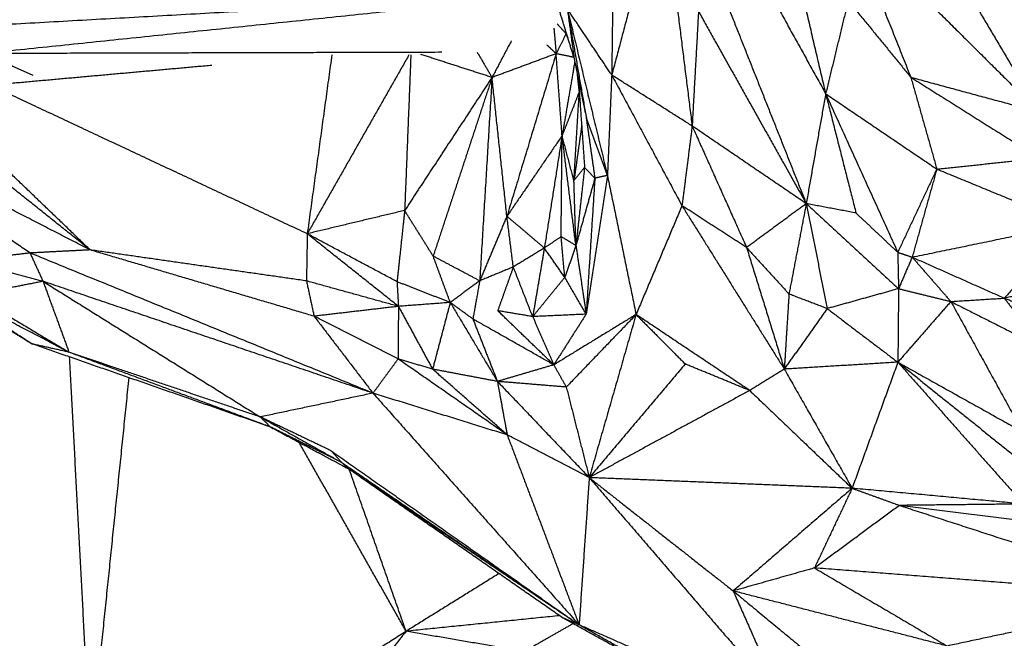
# Model space of a CAD drawing. Header units: millimetres. Extents: x 73 to 109.5, y 0 to 89.7.
# Tile 72 of 83: x 85.1 to 89.6, y 83.3 to 86.1. Entities that reach past the tile are written whole.
import ezdxf

# ---------------------------------------------------------------- set-up
doc = ezdxf.new("R2010")
doc.units = ezdxf.units.MM
doc.header["$MEASUREMENT"] = 0
doc.layers.add('Make2D$visible$lines', color=7, linetype='Continuous', true_color=0x000000)

msp = doc.modelspace()

# ---------------------------------------------------------------- linework, layer by layer
at = {"layer": 'Make2D$visible$lines'}
for points in [[(89.2237, 86.5769), (89.5166, 86.2671), (89.8096, 85.9572)], [(89.2237, 86.5769), (89.4897, 86.1298), (89.7557, 85.6826)], [(88.8981, 86.534), (89.0365, 86.1869), (89.1748, 85.8398)], [(88.8981, 86.534), (89.3269, 86.1083), (89.7557, 85.6826)], [(87.8284, 86.4694), (87.8245, 86.1596), (87.8206, 85.8498)], [(88.6285, 86.4493), (88.7088, 86.1072), (88.7892, 85.7651)], [(87.9741, 86.4273), (87.8974, 86.1385), (87.8206, 85.8498)], [(88.5046, 86.2788), (88.6469, 86.022), (88.7892, 85.7651)], [(88.1052, 86.2508), (88.1449, 85.9349), (88.1847, 85.619)], [(87.5391, 86.2153), (86.1709, 86.139), (84.8027, 86.0626)], [(87.5601, 86.2154), (86.2711, 86.0812), (84.9821, 85.947)], [(87.6494, 85.9298), (87.6067, 86.068), (87.564, 86.2061)], [(88.3358, 86.1882), (88.5186, 85.728), (88.7013, 85.2677)], [(88.8914, 86.1865), (88.8403, 85.9758), (88.7892, 85.7651)], [(88.8914, 86.1865), (89.0331, 86.0131), (89.1748, 85.8398)], [(87.6196, 86.1494), (87.6619, 85.9059), (87.7042, 85.6625)], [(87.6196, 86.1494), (87.7103, 85.7725), (87.8011, 85.3955)], [(87.6196, 86.1494), (87.6345, 86.0396), (87.6494, 85.9298)], [(87.8206, 85.8498), (87.7201, 85.9996), (87.6196, 86.1494)], [(88.2135, 86.1374), (88.1991, 85.8782), (88.1847, 85.619)], [(88.2135, 86.1374), (88.4574, 85.7026), (88.7013, 85.2677)], [(87.5588, 86.0619), (87.5639, 86.0041), (87.5689, 85.9464)], [(87.6143, 86.0369), (87.5942, 86.0589), (87.5741, 86.0809)], [(87.3658, 86.004), (87.3222, 85.9215), (87.2786, 85.8389)], [(87.6143, 86.0369), (87.5916, 85.9916), (87.5689, 85.9464)], [(87.6165, 86.0362), (87.6154, 86.0365), (87.6143, 86.0369)], [(87.6222, 86.0166), (87.6183, 86.0267), (87.6143, 86.0369)], [(87.0521, 85.9526), (86.0171, 85.9498), (84.9821, 85.947)], [(87.2114, 85.953), (87.245, 85.896), (87.2786, 85.8389)], [(87.5689, 85.9464), (87.5482, 85.9661), (87.5276, 85.9859)], [(84.9821, 85.947), (85.0909, 85.8983), (85.1996, 85.8496)], [(86.5533, 85.9412), (86.4977, 85.5362), (86.4421, 85.1312)], [(86.9024, 85.9409), (86.6723, 85.5361), (86.4421, 85.1312)], [(86.9111, 85.9406), (86.8971, 85.5886), (86.883, 85.2366)], [(87.2786, 85.8389), (87.1174, 85.891), (86.9561, 85.9431)], [(87.5689, 85.9464), (87.4238, 85.8926), (87.2786, 85.8389)], [(87.5689, 85.9464), (87.4575, 85.5785), (87.346, 85.2107)], [(87.6494, 85.9298), (87.6091, 85.9381), (87.5689, 85.9464)], [(87.5959, 85.5754), (87.5824, 85.7609), (87.5689, 85.9464)], [(87.6534, 85.9103), (87.6247, 85.7428), (87.5959, 85.5754)], [(87.6494, 85.9298), (87.6752, 85.804), (87.701, 85.6782)], [(86.0106, 85.8934), (85.5095, 85.8483), (85.0085, 85.8032)], [(87.2786, 85.8389), (87.0808, 85.5378), (86.883, 85.2366)], [(87.2786, 85.8389), (87.1454, 85.4345), (87.0121, 85.03)], [(87.2786, 85.8389), (87.2508, 85.3786), (87.2229, 84.9183)], [(87.346, 85.2107), (87.3123, 85.5248), (87.2786, 85.8389)], [(87.6738, 85.7771), (87.6694, 85.8153), (87.6651, 85.8535)], [(87.6696, 85.8313), (87.6837, 85.6315), (87.6977, 85.4317)], [(87.8206, 85.8498), (87.8108, 85.6227), (87.8011, 85.3955)], [(87.8206, 85.8498), (87.9797, 85.554), (88.1388, 85.2581)], [(88.1847, 85.619), (88.0027, 85.7344), (87.8206, 85.8498)], [(89.1748, 85.8398), (89.2336, 85.632), (89.2925, 85.4243)], [(89.1748, 85.8398), (89.4664, 85.6564), (89.758, 85.473)], [(89.1748, 85.8398), (89.4652, 85.7612), (89.7557, 85.6826)], [(86.4421, 85.1312), (85.7253, 85.4672), (85.0085, 85.8032)], [(87.674, 85.7752), (87.6349, 85.6753), (87.5959, 85.5754)], [(87.6496, 85.3717), (87.6618, 85.5735), (87.674, 85.7752)], [(85.4555, 85.0612), (85.0132, 85.4139), (84.5709, 85.7666)], [(85.4593, 85.0581), (85.1057, 85.3978), (84.7521, 85.7375)], [(88.7892, 85.7651), (88.7452, 85.5164), (88.7013, 85.2677)], [(88.7892, 85.7651), (88.8579, 85.4952), (88.9266, 85.2253)], [(88.7892, 85.7651), (88.9524, 85.4063), (89.1156, 85.0475)], [(88.7892, 85.7651), (89.0408, 85.5947), (89.2925, 85.4243)], [(85.4593, 85.0581), (84.8716, 85.3603), (84.2839, 85.6625)], [(85.1869, 85.0442), (84.7354, 85.3534), (84.2839, 85.6625)], [(87.7997, 85.3994), (87.7519, 85.5309), (87.7042, 85.6625)], [(87.7042, 85.6625), (87.7243, 85.5226), (87.7443, 85.3827)], [(87.6845, 85.6197), (87.6671, 85.4957), (87.6496, 85.3717)], [(88.1847, 85.619), (88.1618, 85.4386), (88.1388, 85.2581)], [(88.7013, 85.2677), (88.443, 85.4434), (88.1847, 85.619)], [(88.1847, 85.619), (88.308, 85.344), (88.4313, 85.069)], [(87.5959, 85.5754), (87.471, 85.393), (87.346, 85.2107)], [(87.5959, 85.5754), (87.5558, 85.3211), (87.5156, 85.0668)], [(87.5916, 85.1183), (87.5937, 85.3432), (87.5958, 85.568)], [(87.6575, 85.0857), (87.6267, 85.3305), (87.5959, 85.5754)], [(87.6496, 85.3717), (87.6228, 85.4735), (87.5959, 85.5754)], [(89.2925, 85.4243), (89.5253, 85.4486), (89.758, 85.473)], [(87.6977, 85.4317), (87.6737, 85.4017), (87.6496, 85.3717)], [(87.6977, 85.4317), (87.6784, 85.2574), (87.659, 85.0831)], [(87.7443, 85.3827), (87.721, 85.4072), (87.6977, 85.4317)], [(89.2925, 85.4243), (89.2041, 85.2359), (89.1156, 85.0475)], [(89.2925, 85.4243), (89.2368, 85.2249), (89.181, 85.0255)], [(89.2925, 85.4243), (89.5961, 85.2993), (89.8996, 85.1744)], [(87.7443, 85.3827), (87.7014, 85.2304), (87.6584, 85.0781)], [(87.8011, 85.3955), (87.7529, 85.0814), (87.7047, 84.7672)], [(87.7443, 85.3827), (87.7245, 85.0749), (87.7047, 84.7672)], [(87.8011, 85.3955), (87.7727, 85.3891), (87.7443, 85.3827)], [(87.8011, 85.3955), (87.8659, 85.0806), (87.9307, 84.7657)], [(87.6584, 85.0781), (87.654, 85.2249), (87.6496, 85.3717)], [(88.1388, 85.2581), (88.0347, 85.0119), (87.9307, 84.7657)], [(88.1388, 85.2581), (88.3703, 84.8884), (88.6019, 84.5187)], [(88.4313, 85.069), (88.285, 85.1636), (88.1388, 85.2581)], [(88.7013, 85.2677), (88.5663, 85.1684), (88.4313, 85.069)], [(88.7013, 85.2677), (88.6622, 85.0631), (88.6232, 84.8584)], [(88.9266, 85.2253), (88.8139, 85.2465), (88.7013, 85.2677)], [(88.7013, 85.2677), (88.7487, 85.0302), (88.7961, 84.7926)], [(88.7013, 85.2677), (88.9103, 85.0752), (89.1193, 84.8827)], [(86.883, 85.2366), (86.6626, 85.1839), (86.4421, 85.1312)], [(86.883, 85.2366), (86.8658, 85.0754), (86.8485, 84.9142)], [(87.0121, 85.03), (86.9475, 85.1333), (86.883, 85.2366)], [(87.346, 85.2107), (87.2845, 85.0645), (87.2229, 84.9183)], [(87.375, 84.9811), (87.3605, 85.0959), (87.346, 85.2107)], [(87.5156, 85.0668), (87.4308, 85.1387), (87.346, 85.2107)], [(88.9266, 85.2253), (89.0211, 85.1364), (89.1156, 85.0475)], [(89.181, 85.0255), (89.5403, 85.1), (89.8996, 85.1744)], [(89.8996, 85.1744), (89.7489, 85.0071), (89.5981, 84.8399)], [(86.4421, 85.1312), (86.4403, 85.0245), (86.4384, 84.9178)], [(86.8549, 84.8026), (86.6485, 84.9669), (86.4421, 85.1312)], [(86.8485, 84.9142), (86.6453, 85.0227), (86.4421, 85.1312)], [(87.5916, 85.1183), (87.5536, 85.0925), (87.5156, 85.0668)], [(87.6081, 84.9341), (87.5999, 85.0262), (87.5916, 85.1183)], [(87.6584, 85.0781), (87.625, 85.0982), (87.5916, 85.1183)], [(87.5156, 85.0668), (87.4453, 85.0239), (87.375, 84.9811)], [(87.5156, 85.0668), (87.4892, 84.9115), (87.4628, 84.7563)], [(87.6081, 84.9341), (87.5619, 85.0004), (87.5156, 85.0668)], [(87.6584, 85.0781), (87.6333, 85.0061), (87.6081, 84.9341)], [(87.6584, 85.0781), (87.6816, 84.9226), (87.7047, 84.7672)], [(88.4313, 85.069), (88.5166, 84.7939), (88.6019, 84.5187)], [(88.4313, 85.069), (88.5272, 84.9637), (88.6232, 84.8584)], [(85.1869, 85.0442), (85.0374, 85.0265), (84.8879, 85.0087)], [(85.4593, 85.0581), (85.3231, 85.0512), (85.1869, 85.0442)], [(85.1869, 85.0442), (85.2163, 84.9801), (85.2457, 84.916)], [(86.7396, 84.4098), (85.9632, 84.727), (85.1869, 85.0442)], [(86.4384, 84.9178), (85.9488, 84.988), (85.4593, 85.0581)], [(86.4729, 84.758), (85.9661, 84.908), (85.4593, 85.0581)], [(87.0893, 84.8204), (87.0507, 84.9252), (87.0121, 85.03)], [(87.2229, 84.9183), (87.1175, 84.9741), (87.0121, 85.03)], [(89.1156, 85.0475), (89.1483, 85.0365), (89.181, 85.0255)], [(89.1156, 85.0475), (89.1175, 84.9651), (89.1193, 84.8827)], [(89.181, 85.0255), (89.1502, 84.9541), (89.1193, 84.8827)], [(89.181, 85.0255), (89.2685, 84.9251), (89.356, 84.8247)], [(89.181, 85.0255), (89.3896, 84.9327), (89.5981, 84.8399)], [(85.2457, 84.916), (85.0668, 84.9624), (84.8879, 85.0087)], [(87.375, 84.9811), (87.299, 84.9497), (87.2229, 84.9183)], [(87.375, 84.9811), (87.3397, 84.882), (87.3045, 84.7829)], [(87.4628, 84.7563), (87.4189, 84.8687), (87.375, 84.9811)], [(87.6081, 84.9341), (87.5354, 84.8452), (87.4628, 84.7563)], [(87.7047, 84.7672), (87.6564, 84.8506), (87.6081, 84.9341)], [(84.7991, 84.8907), (84.9983, 84.7615), (85.1976, 84.6323)], [(85.3633, 84.5952), (85.0812, 84.7429), (84.7991, 84.8907)], [(85.2457, 84.916), (85.0881, 84.885), (84.9305, 84.8541)], [(85.2457, 84.916), (85.3045, 84.7556), (85.3633, 84.5952)], [(85.2457, 84.916), (85.7374, 84.6091), (86.2292, 84.3022)], [(86.7396, 84.4098), (85.9926, 84.6629), (85.2457, 84.916)], [(86.4384, 84.9178), (86.4556, 84.8379), (86.4729, 84.758)], [(86.8549, 84.8026), (86.6466, 84.8602), (86.4384, 84.9178)], [(87.0894, 84.8202), (86.969, 84.8672), (86.8485, 84.9142)], [(86.8485, 84.9142), (86.8517, 84.8584), (86.8549, 84.8026)], [(87.2229, 84.9183), (87.1563, 84.8693), (87.0896, 84.8204)], [(87.2229, 84.9183), (87.2074, 84.8319), (87.1919, 84.7456)], [(89.1193, 84.8827), (88.9577, 84.8376), (88.7961, 84.7926)], [(89.1193, 84.8827), (89.1177, 84.7163), (89.1162, 84.5499)], [(89.1193, 84.8827), (89.2376, 84.8537), (89.356, 84.8247)], [(90.0398, 84.9229), (89.819, 84.8814), (89.5981, 84.8399)], [(84.9305, 84.8541), (85.1469, 84.7246), (85.3633, 84.5952)], [(88.6232, 84.8584), (88.6125, 84.6886), (88.6019, 84.5187)], [(88.7961, 84.7926), (88.7096, 84.8255), (88.6232, 84.8584)], [(89.356, 84.8247), (89.4771, 84.8323), (89.5981, 84.8399)], [(89.5981, 84.8399), (89.6843, 84.7275), (89.7705, 84.6151)], [(89.5981, 84.8399), (89.735, 84.7876), (89.8719, 84.7353)], [(85.1802, 84.6424), (85.022, 84.7379), (84.8638, 84.8335)], [(86.8549, 84.8026), (86.6639, 84.7803), (86.4729, 84.758)], [(86.8549, 84.8026), (86.8541, 84.6837), (86.8532, 84.5648)], [(87.0894, 84.8202), (86.9721, 84.8114), (86.8549, 84.8026)], [(86.8549, 84.8026), (86.9322, 84.6605), (87.0095, 84.5184)], [(87.0894, 84.8202), (87.0495, 84.6693), (87.0095, 84.5184)], [(87.1919, 84.7456), (87.1406, 84.7829), (87.0894, 84.8202)], [(87.0894, 84.8202), (87.1961, 84.6416), (87.3029, 84.463)], [(88.7961, 84.7926), (88.699, 84.6556), (88.6019, 84.5187)], [(88.7961, 84.7926), (88.9561, 84.6712), (89.1162, 84.5499)], [(89.356, 84.8247), (89.2361, 84.6873), (89.1162, 84.5499)], [(89.356, 84.8247), (89.5185, 84.5298), (89.681, 84.2349)], [(89.356, 84.8247), (89.5632, 84.7199), (89.7705, 84.6151)], [(86.8532, 84.5648), (86.6631, 84.6614), (86.4729, 84.758)], [(86.4729, 84.758), (86.6063, 84.5839), (86.7396, 84.4098)], [(87.4628, 84.7563), (87.3836, 84.7696), (87.3045, 84.7829)], [(87.5582, 84.538), (87.4313, 84.6605), (87.3045, 84.7829)], [(87.7047, 84.7672), (87.5837, 84.7617), (87.4628, 84.7563)], [(87.4628, 84.7563), (87.5105, 84.6472), (87.5582, 84.538)], [(87.7047, 84.7672), (87.6314, 84.6526), (87.5582, 84.538)], [(87.9307, 84.7657), (87.7444, 84.6519), (87.5582, 84.538)], [(87.9307, 84.7657), (87.7727, 84.6015), (87.6148, 84.4373)], [(87.9307, 84.7657), (87.8247, 84.3966), (87.7187, 84.0276)], [(87.9307, 84.7657), (88.042, 84.6538), (88.1533, 84.5419)], [(88.4453, 84.4218), (88.188, 84.5937), (87.9307, 84.7657)], [(87.1919, 84.7456), (87.2474, 84.6043), (87.3029, 84.463)], [(87.5582, 84.538), (87.375, 84.6418), (87.1919, 84.7456)], [(85.1572, 84.6574), (85.1687, 84.6499), (85.1802, 84.6424)], [(85.1976, 84.6323), (85.1949, 84.6339), (85.1923, 84.6354)], [(86.2759, 84.2564), (85.7367, 84.4444), (85.1976, 84.6323)], [(85.3633, 84.5952), (85.2804, 84.6138), (85.1976, 84.6323)], [(86.2292, 84.3022), (85.7962, 84.4487), (85.3633, 84.5952)], [(86.2759, 84.2564), (85.8204, 84.4255), (85.365, 84.5946)], [(85.4607, 82.7907), (85.4134, 83.6821), (85.3661, 84.5736)], [(86.8532, 84.5648), (86.7964, 84.4873), (86.7396, 84.4098)], [(87.0095, 84.5184), (86.9314, 84.5416), (86.8532, 84.5648)], [(87.3473, 84.2209), (87.1003, 84.3928), (86.8532, 84.5648)], [(87.5582, 84.538), (87.4306, 84.5005), (87.3029, 84.463)], [(87.5582, 84.538), (87.5865, 84.4877), (87.6148, 84.4373)], [(88.1533, 84.5419), (87.936, 84.2848), (87.7187, 84.0276)], [(88.4453, 84.4218), (88.2993, 84.4818), (88.1533, 84.5419)], [(89.1162, 84.5499), (88.859, 84.5343), (88.6019, 84.5187)], [(89.1162, 84.5499), (89.0126, 84.2646), (88.909, 83.9793)], [(89.1162, 84.5499), (89.4005, 84.229), (89.6849, 83.908)], [(89.1162, 84.5499), (89.4795, 84.2582), (89.8429, 83.9664)], [(89.1162, 84.5499), (89.3986, 84.3924), (89.681, 84.2349)], [(87.3473, 84.2209), (87.1784, 84.3696), (87.0095, 84.5184)], [(87.3029, 84.463), (87.1562, 84.4907), (87.0095, 84.5184)], [(88.6019, 84.5187), (88.5236, 84.4703), (88.4453, 84.4218)], [(88.6019, 84.5187), (88.7554, 84.249), (88.909, 83.9793)], [(85.634, 84.4802), (85.5473, 83.6354), (85.4607, 82.7907)], [(87.3029, 84.463), (87.3251, 84.3419), (87.3473, 84.2209)], [(87.6148, 84.4373), (87.4589, 84.4501), (87.3029, 84.463)], [(87.3029, 84.463), (87.5108, 84.2453), (87.7187, 84.0276)], [(87.6148, 84.4373), (87.6667, 84.2324), (87.7187, 84.0276)], [(86.7396, 84.4098), (86.4844, 84.356), (86.2292, 84.3022)], [(87.3473, 84.2209), (87.0435, 84.3153), (86.7396, 84.4098)], [(86.7396, 84.4098), (87.2062, 83.8854), (87.6729, 83.3611)], [(88.4453, 84.4218), (88.082, 84.2247), (87.7187, 84.0276)], [(88.4453, 84.4218), (88.6772, 84.2005), (88.909, 83.9793)], [(86.2292, 84.3022), (86.4142, 84.1988), (86.5993, 84.0954)], [(86.2292, 84.3022), (86.2526, 84.2793), (86.2759, 84.2564)], [(86.55, 84.149), (86.3896, 84.2256), (86.2292, 84.3022)], [(86.2759, 84.2564), (86.4494, 84.1637), (86.6228, 84.071)], [(86.5993, 84.0954), (86.4376, 84.1759), (86.2759, 84.2564)], [(87.7187, 84.0276), (87.533, 84.1242), (87.3473, 84.2209)], [(87.3473, 84.2209), (87.5101, 83.791), (87.6729, 83.3611)], [(86.8895, 83.332), (86.6473, 83.7597), (86.4051, 84.1874)], [(86.55, 84.149), (86.5747, 84.1222), (86.5993, 84.0954)], [(86.55, 84.149), (87.1115, 83.7551), (87.6729, 83.3611)], [(86.5993, 84.0954), (86.611, 84.0832), (86.6228, 84.071)], [(86.5993, 84.0954), (87.1044, 83.7499), (87.6096, 83.4044)], [(87.6531, 83.3745), (87.1379, 83.7228), (86.6228, 84.071)], [(86.8895, 83.332), (86.7608, 83.6983), (86.6322, 84.0647)], [(87.5985, 83.3927), (87.1362, 83.7141), (86.6739, 84.0355)], [(87.7187, 84.0276), (87.6958, 83.6944), (87.6729, 83.3611)], [(87.7187, 84.0276), (88.0446, 83.7711), (88.3706, 83.5146)], [(87.7187, 84.0276), (88.1548, 83.522), (88.5909, 83.0164)], [(88.909, 83.9793), (88.3139, 84.0034), (87.7187, 84.0276)], [(88.909, 83.9793), (88.6398, 83.7469), (88.3706, 83.5146)], [(88.909, 83.9793), (88.8238, 83.7989), (88.7386, 83.6186)], [(88.909, 83.9793), (89.0164, 83.9405), (89.1238, 83.9017)], [(89.6849, 83.908), (89.297, 83.9437), (88.909, 83.9793)], [(89.1238, 83.9017), (88.9312, 83.7601), (88.7386, 83.6186)], [(89.6849, 83.908), (89.4044, 83.9049), (89.1238, 83.9017)], [(89.8978, 83.8053), (89.5108, 83.8535), (89.1238, 83.9017)], [(89.1238, 83.9017), (89.7573, 83.6959), (90.3907, 83.4901)], [(87.3102, 83.5931), (87.0999, 83.4626), (86.8895, 83.332)], [(88.7386, 83.6186), (88.5546, 83.5666), (88.3706, 83.5146)], [(88.7386, 83.6186), (89.0391, 83.4419), (89.3396, 83.2652)], [(90.3907, 83.4901), (89.5647, 83.5543), (88.7386, 83.6186)], [(89.3396, 83.2652), (88.8551, 83.3899), (88.3706, 83.5146)], [(88.3706, 83.5146), (88.4807, 83.2655), (88.5909, 83.0164)], [(88.3706, 83.5146), (88.6385, 83.2929), (88.9065, 83.0713)], [(90.3907, 83.4901), (89.8652, 83.3776), (89.3396, 83.2652)], [(87.5845, 83.4024), (87.237, 83.3672), (86.8895, 83.332)], [(87.6457, 83.3666), (87.5353, 83.3034), (87.4249, 83.2403)], [(87.6729, 83.3611), (87.6357, 83.3769), (87.5985, 83.3927)], [(88.4108, 82.944), (88.0047, 83.1683), (87.5985, 83.3927)], [(86.8895, 83.332), (86.647, 83.176), (86.4045, 83.02)], [(86.8895, 83.332), (86.7895, 83.2062), (86.6895, 83.0803)], [(87.4249, 83.2403), (87.1572, 83.2861), (86.8895, 83.332)], [(88.4892, 82.9006), (88.081, 83.1309), (87.6729, 83.3611)], [(88.4838, 83.0058), (88.0783, 83.1835), (87.6729, 83.3611)]]:
    msp.add_open_spline(points, degree=2, dxfattribs=at)

doc.saveas('drawing.dxf')
